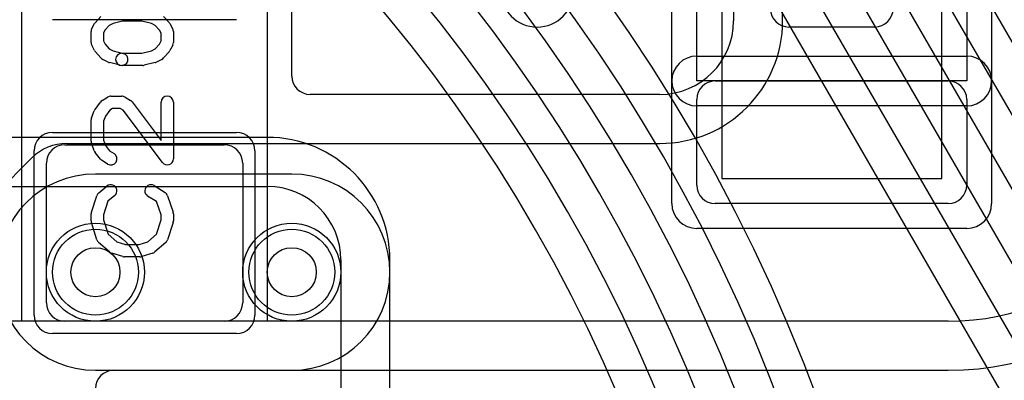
# Model space of a CAD drawing. Extents: x 0 to 20.5, y -0.5 to 20.
# Tile 14 of 17: x 13.2 to 17.2, y 8.7 to 10.2. Entities that reach past the tile are written whole.
import ezdxf

# ---------------------------------------------------------------- set-up
doc = ezdxf.new("R2010")
doc.units = 0
for name, color, linetype in [('Hole', 1, 'CONTINUOUS'), ('L1', 3, 'CONTINUOUS'), ('L2', 3, 'CONTINUOUS'), ('L3', 3, 'CONTINUOUS'), ('L4', 3, 'CONTINUOUS'), ('MetalMask-A', 176, 'CONTINUOUS'), ('PartsArea-A', 111, 'CONTINUOUS'), ('PartsSilk-A', 221, 'CONTINUOUS'), ('Resist-A', 2, 'CONTINUOUS'), ('Resist-B', 2, 'CONTINUOUS'), ('Silk-A', 140, 'CONTINUOUS')]:
    doc.layers.add(name, color=color, linetype=linetype)

msp = doc.modelspace()

# ---------------------------------------------------------------- linework, layer by layer
at = {"layer": 'Hole'}
for centre in [(13.5, 9.15), (14.3, 9.15)]:
    msp.add_circle(centre, 0.1, dxfattribs=at)
at = {"layer": 'L1'}
for p, q in [((16.09996, 11.05), (16.09996, 10.175)), ((14.30004, 9.95004), (14.30004, 10.875)), ((16.3, 10.175), (16.3, 10.45003)), ((15.8, 9.87504), (14.37504, 9.87504)), ((13.375, 9.67), (14.025, 9.67)), ((13.38284, 9.675), (15.8, 9.675)), ((13.08358, 9.45858), (13.24142, 9.61642)), ((13.3, 9.025), (13.3, 9.595)), ((14.1, 9.595), (14.1, 9.025)), ((16.975, 8.95), (11.5, 8.95)), ((14.025, 8.95), (13.375, 8.95)), ((13.575, 8.74996), (16.975, 8.74996))]:
    msp.add_line(p, q, dxfattribs=at)
for centre in [(13.5, 9.15), (14.3, 9.15)]:
    msp.add_circle(centre, 0.2, dxfattribs=at)
for centre, radius, start, end in [((15.3, 10.3), 0.15, 180, 0), ((15.8, 10.175), 0.5, -90, 0), ((15.8, 10.175), 0.29996, -90, 0), ((14.37504, 9.95004), 0.075, 180, -90), ((16.975, 9.95), 1, -90, 0), ((16.975, 9.95), 1.20004, -90, 0), ((13.38284, 9.475), 0.2, 90, 135), ((13.375, 9.595), 0.075, 90, 180), ((14.025, 9.595), 0.075, 0, 90), ((13.375, 9.025), 0.075, 180, -90), ((14.025, 9.025), 0.075, -90, 0), ((13.575, 8.67496), 0.075, 90, 180)]:
    msp.add_arc(centre, radius, start, end, dxfattribs=at)
at = {"layer": 'L2'}
for p, q in [((14.3, 9.55004), (13.5, 9.55004)), ((13.5, 8.74996), (14.3, 8.74996))]:
    msp.add_line(p, q, dxfattribs=at)
for centre, start, end in [((13.5, 9.15), 90, -90), ((14.3, 9.15), -90, 90)]:
    msp.add_arc(centre, 0.40004, start, end, dxfattribs=at)
at = {"layer": 'L3'}
for p, q in [((14.2, 9.70004), (10.36063, 9.70004)), ((7, 9.5), (14.2, 9.5)), ((14.5, 9.2), (14.5, 7.6)), ((14.70004, 7.6), (14.70004, 9.2))]:
    msp.add_line(p, q, dxfattribs=at)
for centre in [(13.5, 9.15), (14.3, 9.15)]:
    msp.add_circle(centre, 0.2, dxfattribs=at)
for centre, radius, end in [((15.45, 9.55398), 3.22504, 75.00003), ((15.45, 9.55398), 3.075, 74.99997), ((15.45, 9.55398), 2.925, 74.9999), ((15.45, 9.55398), 2.77496, 75.00007), ((14.2, 9.2), 0.50004, 90), ((14.2, 9.2), 0.3, 90)]:
    msp.add_arc(centre, radius, 0, end, dxfattribs=at)
at = {"layer": 'L4'}
for p, q in [((14.40707, 14.6875), (17.72283, 8.94442)), ((17.59293, 8.86942), (14.27716, 14.6125)), ((17.85277, 9.01944), (14.81123, 14.28753)), ((16.09416, 11.1601), (17.46303, 8.78916)), ((17.33313, 8.71416), (15.96426, 11.0851)), ((15.83482, 11.0092), (17.20319, 8.63913)), ((14.3, 9.55004), (13.5, 9.55004)), ((13.5, 8.74996), (14.3, 8.74996))]:
    msp.add_line(p, q, dxfattribs=at)
for centre in [(13.5, 9.15), (14.3, 9.15)]:
    msp.add_circle(centre, 0.2, dxfattribs=at)
for centre, radius, start, end in [((9.85, 6.2), 7.02504, 0, 90), ((9.85, 6.2), 6.875, 0, 90), ((9.85, 6.2), 6.725, 0, 90), ((9.85, 6.2), 6.575, 0, 90), ((9.85, 6.2), 6.425, 0, 90), ((9.85, 6.2), 6.27496, 0, 90), ((13.5, 9.15), 0.40004, 90, -90), ((14.3, 9.15), 0.40004, -90, 90)]:
    msp.add_arc(centre, radius, start, end, dxfattribs=at)
at = {"layer": 'MetalMask-A'}
for p, q in [((13.375, 9.67), (14.025, 9.67)), ((13.3, 9.025), (13.3, 9.595)), ((14.1, 9.595), (14.1, 9.025)), ((14.025, 8.95), (13.375, 8.95))]:
    msp.add_line(p, q, dxfattribs=at)
for centre, start, end in [((13.375, 9.595), 90, 180), ((14.025, 9.595), 0, 90), ((13.375, 9.025), 180, -90), ((14.025, 9.025), -90, 0)]:
    msp.add_arc(centre, 0.075, start, end, dxfattribs=at)
at = {"layer": 'PartsArea-A'}
for p, q in [((15.95, 9.93), (15.95, 12.57)), ((17.05, 12.57), (17.05, 9.93)), ((13.2, 8.95), (13.2, 10.95)), ((14.2, 10.95), (14.2, 8.95)), ((17.05, 9.93), (15.95, 9.93)), ((14.2, 8.95), (13.2, 8.95))]:
    msp.add_line(p, q, dxfattribs=at)
at = {"layer": 'PartsSilk-A'}
for p, q in [((15.8484, 9.43), (15.8484, 12.57)), ((16.9484, 9.5316), (16.9484, 12.57)), ((17.1516, 12.57), (17.1516, 9.43)), ((16.0516, 12.4684), (16.0516, 9.5316)), ((13.49983, 10.168), (13.52205, 10.193)), ((13.77795, 10.193), (13.80017, 10.168)), ((13.4857, 10.14434), (13.49681, 10.16379)), ((13.55623, 10.15618), (13.53894, 10.13673)), ((13.57169, 10.16391), (13.55623, 10.15618)), ((13.61049, 10.17361), (13.57169, 10.16391)), ((13.68951, 10.17361), (13.61049, 10.17361)), ((13.72831, 10.16391), (13.68951, 10.17361)), ((13.74377, 10.15618), (13.72831, 10.16391)), ((13.76106, 10.13673), (13.74377, 10.15618)), ((13.80319, 10.16379), (13.8143, 10.14434)), ((13.48241, 10.0875), (13.48241, 10.13194)), ((13.53894, 10.13673), (13.53241, 10.1253)), ((13.53241, 10.1253), (13.53241, 10.0934)), ((13.76759, 10.1253), (13.76106, 10.13673)), ((13.76759, 10.0934), (13.76759, 10.1253)), ((13.81759, 10.13194), (13.81759, 10.0875)), ((13.49616, 10.0541), (13.48505, 10.07632)), ((13.53241, 10.0934), (13.5394, 10.07942)), ((13.5394, 10.07942), (13.55623, 10.06049)), ((13.74377, 10.06049), (13.7606, 10.07942)), ((13.7606, 10.07942), (13.76759, 10.0934)), ((13.81495, 10.07632), (13.80384, 10.0541)), ((13.52205, 10.02367), (13.49983, 10.04867)), ((13.55623, 10.06049), (13.57169, 10.05276)), ((13.57169, 10.05276), (13.61347, 10.04231)), ((13.60741, 10.04306), (13.68951, 10.04306)), ((13.68951, 10.04306), (13.72831, 10.05276)), ((13.72831, 10.05276), (13.74377, 10.06049)), ((13.80017, 10.04867), (13.77795, 10.02367)), ((15.95, 10.0316), (17.05, 10.0316)), ((13.55178, 10.00681), (13.52956, 10.01792)), ((13.60135, 9.99381), (13.5569, 10.00492)), ((13.69259, 9.99306), (13.60741, 9.99306)), ((13.7431, 10.00492), (13.69865, 9.99381)), ((13.77044, 10.01792), (13.74822, 10.00681)), ((16.025, 9.93), (16.975, 9.93)), ((13.4983, 9.81331), (13.52052, 9.84387)), ((13.52749, 9.85037), (13.54971, 9.86426)), ((13.56296, 9.86806), (13.60741, 9.86806)), ((13.62066, 9.86426), (13.64288, 9.85037)), ((13.64961, 9.8442), (13.76759, 9.68733)), ((13.76759, 9.68733), (13.76759, 9.84306)), ((13.81759, 9.84306), (13.81759, 9.6125)), ((15.95, 9.505), (15.95, 9.855)), ((17.05, 9.855), (17.05, 9.505)), ((13.4842, 9.78011), (13.49531, 9.80789)), ((13.55811, 9.81054), (13.54057, 9.78643)), ((13.57013, 9.81806), (13.55811, 9.81054)), ((13.60024, 9.81806), (13.57013, 9.81806)), ((13.61244, 9.81043), (13.60024, 9.81806)), ((13.77261, 9.59747), (13.61244, 9.81043)), ((17.05, 9.8284), (15.95, 9.8284)), ((13.48241, 9.68472), (13.48241, 9.77083)), ((13.54057, 9.78643), (13.53241, 9.76602)), ((13.53241, 9.76602), (13.53241, 9.68912)), ((13.49503, 9.64563), (13.48392, 9.67618)), ((13.53241, 9.68912), (13.54061, 9.66658)), ((13.52122, 9.61077), (13.499, 9.63855)), ((13.54061, 9.66658), (13.5576, 9.64533)), ((13.5576, 9.64533), (13.57621, 9.6337)), ((13.54971, 9.5913), (13.52749, 9.60519)), ((16.0516, 9.5316), (16.9484, 9.5316)), ((13.51363, 9.47338), (13.54696, 9.50115)), ((13.73918, 9.50314), (13.78362, 9.47537)), ((13.48369, 9.3954), (13.50591, 9.46207)), ((13.5511, 9.43952), (13.53241, 9.38344)), ((13.57896, 9.46273), (13.5511, 9.43952)), ((13.7495, 9.43773), (13.71268, 9.46074)), ((13.76759, 9.38344), (13.7495, 9.43773)), ((13.79409, 9.46207), (13.81631, 9.3954)), ((16.975, 9.43), (16.025, 9.43)), ((13.48241, 9.35972), (13.48241, 9.3875)), ((13.50582, 9.28266), (13.4836, 9.3521)), ((13.53241, 9.38344), (13.53241, 9.36362)), ((13.53241, 9.36362), (13.55132, 9.30452)), ((13.74868, 9.30452), (13.76759, 9.36362)), ((13.76759, 9.36362), (13.76759, 9.38344)), ((13.8164, 9.3521), (13.79418, 9.28266)), ((13.81759, 9.3875), (13.81759, 9.35972)), ((17.05, 9.3284), (15.95, 9.3284)), ((13.55761, 9.23258), (13.51317, 9.27147)), ((13.55132, 9.30452), (13.58656, 9.27368)), ((13.58656, 9.27368), (13.62234, 9.2625)), ((13.67766, 9.2625), (13.71344, 9.27368)), ((13.71344, 9.27368), (13.74868, 9.30452)), ((13.78683, 9.27147), (13.74239, 9.23258)), ((13.61106, 9.21364), (13.56661, 9.22753)), ((13.62234, 9.2625), (13.67766, 9.2625)), ((13.73339, 9.22753), (13.68894, 9.21364)), ((13.68148, 9.2125), (13.61852, 9.2125))]:
    msp.add_line(p, q, dxfattribs=at)
for centre, radius, start, end in [((13.51852, 10.15139), 0.025, 138.37217, 150.26649), ((13.78148, 10.15139), 0.025, 29.73351, 41.62783), ((13.50741, 10.13194), 0.025, 150.26649, 180), ((13.79259, 10.13194), 0.025, 0, 29.73351), ((13.50741, 10.0875), 0.025, 180, -153.43495), ((13.79259, 10.0875), 0.025, -26.56505, 0), ((13.51852, 10.06528), 0.025, -153.43495, -138.37217), ((13.60741, 10.01806), 0.025, 90, -90), ((13.60741, 10.01806), 0.025, -104.03068, 75.96679), ((13.78148, 10.06528), 0.025, -41.62783, -26.56505), ((15.95, 9.93), 0.1016, 90, -90), ((17.05, 9.93), 0.1016, -90, 90), ((13.54074, 10.04028), 0.025, -138.37217, -116.56505), ((13.56296, 10.02917), 0.025, -116.56505, -104.03068), ((13.69259, 10.01806), 0.025, -90, -75.96932), ((13.73704, 10.02917), 0.025, -75.96932, -63.43495), ((13.75926, 10.04028), 0.025, -63.43495, -41.62783), ((16.025, 9.855), 0.075, 90, 180), ((16.975, 9.855), 0.075, 0, 90), ((13.54074, 9.82917), 0.025, 122.00538, 143.97932), ((13.56296, 9.84306), 0.025, 90, 122.01002), ((13.60741, 9.84306), 0.025, 57.99462, 90), ((13.62963, 9.82917), 0.025, 36.9524, 57.98998), ((13.79259, 9.84306), 0.025, 0, 180), ((13.51852, 9.79861), 0.025, 143.98274, 158.20215), ((13.50741, 9.77083), 0.025, 158.2071, 180), ((13.50741, 9.68472), 0.025, 180, -160.01539), ((13.51852, 9.65417), 0.025, -160.02081, -141.34522), ((13.56296, 9.6125), 0.025, -122.00538, 57.98998), ((13.54074, 9.62639), 0.025, -141.33303, -122.01002), ((13.79259, 9.6125), 0.025, -143.0476, 0), ((13.52963, 9.45417), 0.025, 129.7909, 161.57954), ((13.56296, 9.48194), 0.025, -50.2091, 129.8005), ((13.72593, 9.48194), 0.025, 57.99462, -122.00075), ((13.77037, 9.45417), 0.025, 18.42046, 57.99462), ((16.025, 9.505), 0.075, 180, -90), ((16.975, 9.505), 0.075, -90, 0), ((15.95, 9.43), 0.1016, 180, -90), ((17.05, 9.43), 0.1016, -90, 0), ((13.50741, 9.3875), 0.025, 161.57954, 180), ((13.79259, 9.3875), 0.025, 0, 18.42046), ((13.50741, 9.35972), 0.025, 180, -162.25358), ((13.79259, 9.35972), 0.025, -17.74642, 0), ((13.52963, 9.29028), 0.025, -162.25358, -131.18808), ((13.77037, 9.29028), 0.025, -48.81192, -17.74642), ((13.57407, 9.25139), 0.025, -131.18808, -107.36223), ((13.72593, 9.25139), 0.025, -72.63777, -48.81192), ((13.61852, 9.2375), 0.025, -107.36223, -90), ((13.68148, 9.2375), 0.025, -90, -72.63777)]:
    msp.add_arc(centre, radius, start, end, dxfattribs=at)
at = {"layer": 'Resist-A'}
for p, q in [((14.075, 10.18), (13.325, 10.18)), ((16.675, 10.15), (16.325, 10.15)), ((13.325, 9.72), (14.075, 9.72)), ((13.25, 8.975), (13.25, 9.645)), ((14.15, 9.645), (14.15, 8.975)), ((14.075, 8.9), (13.325, 8.9))]:
    msp.add_line(p, q, dxfattribs=at)
for centre in [(13.5, 9.15), (14.3, 9.15)]:
    msp.add_circle(centre, 0.175, dxfattribs=at)
for centre, start, end in [((16.325, 10.225), 180, -90), ((16.675, 10.225), -90, 0), ((13.325, 9.645), 90, 180), ((14.075, 9.645), 0, 90), ((13.325, 8.975), 180, -90), ((14.075, 8.975), -90, 0)]:
    msp.add_arc(centre, 0.075, start, end, dxfattribs=at)
at = {"layer": 'Resist-B'}
for centre in [(13.5, 9.15), (14.3, 9.15)]:
    msp.add_circle(centre, 0.175, dxfattribs=at)
at = {"layer": 'Silk-A'}
for p, q in [((15.8484, 9.43), (15.8484, 12.57)), ((16.9484, 9.5316), (16.9484, 12.57)), ((17.1516, 12.57), (17.1516, 9.43)), ((16.0516, 12.4684), (16.0516, 9.5316)), ((15.95, 10.0316), (17.05, 10.0316)), ((16.025, 9.93), (16.975, 9.93)), ((15.95, 9.505), (15.95, 9.855)), ((17.05, 9.855), (17.05, 9.505)), ((17.05, 9.8284), (15.95, 9.8284)), ((16.0516, 9.5316), (16.9484, 9.5316)), ((16.975, 9.43), (16.025, 9.43)), ((17.05, 9.3284), (15.95, 9.3284))]:
    msp.add_line(p, q, dxfattribs=at)
for centre, radius, start, end in [((15.95, 9.93), 0.1016, 90, -90), ((17.05, 9.93), 0.1016, -90, 90), ((16.025, 9.855), 0.075, 90, 180), ((16.975, 9.855), 0.075, 0, 90), ((16.025, 9.505), 0.075, 180, -90), ((16.975, 9.505), 0.075, -90, 0), ((15.95, 9.43), 0.1016, 180, -90), ((17.05, 9.43), 0.1016, -90, 0)]:
    msp.add_arc(centre, radius, start, end, dxfattribs=at)

doc.saveas('drawing.dxf')
